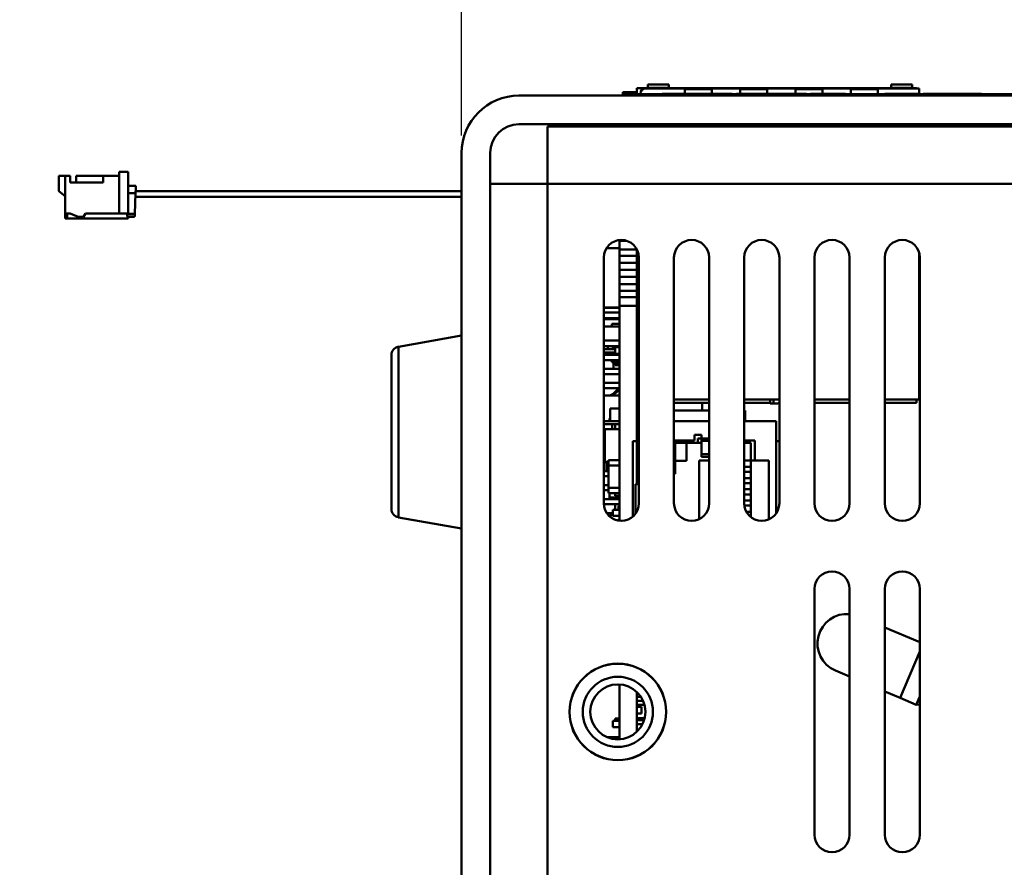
# Model space of a CAD drawing. Header units: inches. Extents: x 8.7 to 68.4, y -2.3 to 39.9.
# Tile 12 of 118: x 13.8 to 17.4, y 18 to 21. Entities that reach past the tile are written whole.
import ezdxf

# ---------------------------------------------------------------- set-up
doc = ezdxf.new("R2010")
doc.units = ezdxf.units.IN
doc.header["$MEASUREMENT"] = 0
for name, color, linetype, lineweight in [('Dimensions(ROSSANSI)', 7, 'Continuous', 25), ('Visible Edges(ROSSANSI)', 7, 'Continuous', 50), ('Visible Tangent Edges(ROSSANSI)', 7, 'Continuous', 50)]:
    doc.layers.add(name, color=color, linetype=linetype, lineweight=lineweight)
doc.styles.add('DEFAULT-ROSSANSI', font='arial.ttf')
doc.dimstyles.new('DEFAULT-ROSSANSI', dxfattribs={"dimtxt": 1, "dimasz": 0.098425, "dimexe": 0.125, "dimexo": 0.0625, "dimgap": 0.031496, "dimtad": 0, "dimtih": 1, "dimtoh": 1, "dimrnd": 1e-08, "dimzin": 0, "dimdsep": 46, "dimtxsty": 'DEFAULT-ROSSANSI', "dimcen": 0.09, "dimdle": 0.393701, "dimclrd": 7, "dimclre": 7, "dimclrt": 179, "dimadec": 0, "dimazin": 0, "dimtfac": 1, "dimtofl": 0, "dimtmove": 0, "dimatfit": 3, "dimfxl": 1, "dimtolj": 1, "dimtzin": 0, "dimlwd": 25, "dimlwe": 25, "dimarcsym": 0})

# ---------------------------------------------------------------- blocks, each defined once
blk = doc.blocks.new('*D9')
at = {"layer": 'Defpoints', "color": 0}
for p in [(15.4229, 20.5316), (17.8599, 10.2919), (16.4954, 6.068), (15.4229, -2.3042)]:
    blk.add_point(p, dxfattribs=at)
at = {"layer": 'Dimensions(ROSSANSI)', "color": 7, "lineweight": 25}
for p, q in [((15.4229, 20.4691), (15.4229, 6.0114)), ((17.848, 10.2305), (17.0025, 5.86))]:
    blk.add_line(p, q, dxfattribs=at)
for start, end in [(90, 91.49163), (79.71813, 89.33187)]:
    blk.add_arc((15.4229, -2.3042), 8.4406, start, end, dxfattribs=at)
at = {"layer": 'Dimensions(ROSSANSI)', "color": 7}
for points in [[(15.5212, 6.1194), (15.5214, 6.1523), (15.4229, 6.1364)], [(16.9325, 6.017), (16.9264, 5.9848), (17.0262, 5.9827)]]:
    blk.add_solid(points, dxfattribs=at)
at = {"layer": 'Dimensions(ROSSANSI)', "color": 179, "lineweight": 25, "insert": (13.304, 6.5549), "char_height": 1, "attachment_point": 1, "style": 'DEFAULT-ROSSANSI'}
blk.add_mtext('\\A1;11°', dxfattribs=at)
blk = doc.blocks.new('*D10')
at = {"layer": 'Defpoints', "color": 0}
for p in [(20.6144, 26.8005), (20.8459, 20.6303), (15.4229, 20.5316), (15.4229, 7.8234)]:
    blk.add_point(p, dxfattribs=at)
at = {"layer": 'Dimensions(ROSSANSI)', "color": 7, "lineweight": 25}
for p, q in [((15.4229, 20.5941), (15.4229, 27.6228)), ((20.8703, 20.6879), (23.1432, 26.0556))]:
    blk.add_line(p, q, dxfattribs=at)
for start, end in [(81.54403, 89.71337), (67.33663, 75.47329)]:
    blk.add_arc((15.4229, 7.8234), 19.6744, start, end, dxfattribs=at)
at = {"layer": 'Dimensions(ROSSANSI)', "color": 7}
for points in [[(15.5213, 27.4811), (15.5214, 27.5139), (15.4229, 27.4978)], [(23.0101, 25.9937), (22.9974, 25.9635), (23.0945, 25.9405)]]:
    blk.add_solid(points, dxfattribs=at)
at = {"layer": 'Dimensions(ROSSANSI)', "color": 179, "lineweight": 25, "insert": (18.3475, 27.6154), "char_height": 1, "attachment_point": 1, "style": 'DEFAULT-ROSSANSI'}
blk.add_mtext('\\A1;23°', dxfattribs=at)

msp = doc.modelspace()

# ---------------------------------------------------------------- linework, layer by layer
at = {"layer": 'Visible Edges(ROSSANSI)'}
for p, q in [((15.9967, 20.7474), (16.0267, 20.7474)), ((15.9967, 20.7474), (15.9967, 20.7404)), ((16.0469, 20.7474), (16.0267, 20.7474)), ((16.0469, 20.7404), (16.0469, 20.7623)), ((16.0469, 20.7623), (16.0851, 20.7623)), ((16.0767, 20.7613), (16.2178, 20.7613)), ((16.0851, 20.7631), (16.0851, 20.7751)), ((16.1599, 20.7751), (16.0851, 20.7751)), ((16.1599, 20.7631), (16.0851, 20.7631)), ((16.0851, 20.7613), (16.0851, 20.7631)), ((16.1599, 20.7751), (16.1599, 20.7631)), ((16.1599, 20.7613), (16.1599, 20.7631)), ((16.1599, 20.7623), (16.2346, 20.7623)), ((16.2178, 20.7613), (16.3131, 20.7613)), ((16.2178, 20.7493), (16.2178, 20.7613)), ((16.3131, 20.7584), (16.2178, 20.7584)), ((16.2178, 20.7493), (16.2178, 20.7424)), ((16.2346, 20.7613), (16.2346, 20.7623)), ((16.2521, 20.7623), (16.2346, 20.7623)), ((16.2521, 20.7613), (16.2521, 20.7623)), ((16.2521, 20.7623), (16.3521, 20.7623)), ((16.3131, 20.7613), (16.4146, 20.7613)), ((16.3131, 20.7613), (16.3131, 20.7493)), ((16.3131, 20.7493), (16.3131, 20.7424)), ((16.3521, 20.7623), (16.3521, 20.7613)), ((16.3521, 20.7623), (16.3696, 20.7623)), ((16.3696, 20.7623), (16.7196, 20.7623)), ((16.3696, 20.7623), (16.3696, 20.7613)), ((16.4146, 20.7613), (16.5099, 20.7613)), ((16.4146, 20.7493), (16.4146, 20.7613)), ((16.5099, 20.7584), (16.4146, 20.7584)), ((16.4146, 20.7493), (16.4146, 20.7424)), ((16.5099, 20.7613), (16.6115, 20.7613)), ((16.5099, 20.7613), (16.5099, 20.7493)), ((16.5099, 20.7493), (16.5099, 20.7424)), ((16.6115, 20.7613), (16.7068, 20.7613)), ((16.6115, 20.7493), (16.6115, 20.7613)), ((16.7068, 20.7584), (16.6115, 20.7584)), ((16.6115, 20.7493), (16.6115, 20.7424)), ((16.7068, 20.7613), (16.8083, 20.7613)), ((16.7068, 20.7613), (16.7068, 20.7493)), ((16.7068, 20.7493), (16.7068, 20.7424)), ((16.7196, 20.7613), (16.7196, 20.7623)), ((16.7371, 20.7623), (16.7196, 20.7623)), ((16.7371, 20.7613), (16.7371, 20.7623)), ((16.7371, 20.7623), (16.8371, 20.7623)), ((16.8083, 20.7613), (16.9036, 20.7613)), ((16.8083, 20.7493), (16.8083, 20.7613)), ((16.9036, 20.7584), (16.8083, 20.7584)), ((16.8083, 20.7493), (16.8083, 20.7404)), ((16.8371, 20.7623), (16.8371, 20.7613)), ((16.8546, 20.7623), (16.8371, 20.7623)), ((16.8546, 20.7623), (16.8546, 20.7613)), ((16.8546, 20.7623), (16.952, 20.7623)), ((16.9036, 20.7613), (17.0508, 20.7613)), ((16.9036, 20.7613), (16.9036, 20.7493)), ((16.9036, 20.7493), (16.9036, 20.7404)), ((16.952, 20.7631), (16.952, 20.7751)), ((16.952, 20.7751), (17.0268, 20.7751)), ((16.952, 20.7613), (16.952, 20.7631)), ((16.952, 20.7631), (17.0268, 20.7631)), ((17.0268, 20.7751), (17.0268, 20.7631)), ((17.0268, 20.7613), (17.0268, 20.7631)), ((17.0268, 20.7623), (17.0419, 20.7623)), ((17.0419, 20.7623), (17.0419, 20.7613)), ((17.0508, 20.7613), (17.0508, 20.7424)), ((19.015, 20.7354), (15.6267, 20.7354)), ((17.9967, 20.7404), (15.9967, 20.7404)), ((15.9967, 20.7354), (15.9967, 20.7404)), ((16.059, 20.7436), (16.059, 20.7404)), ((16.1362, 20.7404), (16.1362, 20.7424)), ((16.219, 20.7404), (16.219, 20.7424)), ((16.2224, 20.7424), (16.2245, 20.7424)), ((16.2224, 20.7404), (16.2224, 20.7424)), ((16.2245, 20.7404), (16.2245, 20.7424)), ((16.2603, 20.7404), (16.2603, 20.7424)), ((16.2611, 20.7404), (16.2611, 20.7424)), ((16.3439, 20.7404), (16.3439, 20.7424)), ((16.3474, 20.7424), (16.3495, 20.7424)), ((16.3474, 20.7404), (16.3474, 20.7424)), ((16.3495, 20.7404), (16.3495, 20.7424)), ((16.3853, 20.7404), (16.3853, 20.7424)), ((16.4006, 20.7404), (16.4006, 20.7424)), ((16.4026, 20.7404), (16.4026, 20.7424)), ((16.5226, 20.7404), (16.5226, 20.7424)), ((16.5247, 20.7404), (16.5247, 20.7424)), ((16.5255, 20.7404), (16.5255, 20.7424)), ((16.6084, 20.7404), (16.6084, 20.7424)), ((16.6118, 20.7424), (16.6139, 20.7424)), ((16.6118, 20.7404), (16.6118, 20.7424)), ((16.6139, 20.7404), (16.6139, 20.7424)), ((16.6497, 20.7404), (16.6497, 20.7424)), ((16.665, 20.7404), (16.665, 20.7424)), ((16.7063, 20.7424), (16.7161, 20.7424)), ((16.7063, 20.7404), (16.7063, 20.7424)), ((16.7161, 20.7404), (16.7161, 20.7424)), ((16.7445, 20.7424), (16.7518, 20.7424)), ((16.7445, 20.7404), (16.7445, 20.7424)), ((16.7518, 20.7404), (16.7518, 20.7424)), ((16.7891, 20.7404), (16.7891, 20.7424)), ((16.9294, 20.7404), (16.9294, 20.7424)), ((16.9315, 20.7424), (17.0218, 20.7424)), ((16.9315, 20.7404), (16.9315, 20.7424)), ((17.0218, 20.7424), (17.0515, 20.7424)), ((17.0218, 20.7404), (17.0218, 20.7424)), ((17.0515, 20.7404), (17.0515, 20.7424)), ((17.0535, 20.7404), (17.0535, 20.7424)), ((17.0659, 20.7404), (17.0659, 20.7424)), ((17.0694, 20.7424), (17.1146, 20.7424)), ((17.0694, 20.7404), (17.0694, 20.7424)), ((17.1146, 20.7424), (17.1541, 20.7424)), ((17.1146, 20.7404), (17.1146, 20.7424)), ((17.1541, 20.7424), (17.1949, 20.7424)), ((17.1541, 20.7404), (17.1541, 20.7424)), ((17.1949, 20.7424), (17.2267, 20.7424)), ((17.1949, 20.7404), (17.1949, 20.7424)), ((17.2267, 20.7424), (17.2694, 20.7424)), ((17.2267, 20.7404), (17.2267, 20.7424)), ((17.2694, 20.7404), (17.2694, 20.7424)), ((17.2729, 20.7404), (17.2729, 20.7424)), ((15.6267, 20.6335), (19.015, 20.6335)), ((15.7286, 20.6255), (19.0248, 20.6255)), ((15.7286, 20.6255), (15.7286, 20.4217)), ((16.0321, 20.6255), (16.0321, 20.6335)), ((16.0419, 20.6335), (16.0419, 20.6255)), ((16.0469, 20.6275), (16.0469, 20.6335)), ((16.0469, 20.6275), (16.0587, 20.6275)), ((16.0469, 20.6275), (16.0469, 20.6255)), ((16.0544, 20.6275), (16.0544, 20.6255)), ((16.0587, 20.6335), (16.0587, 20.6255)), ((16.0593, 20.6335), (16.0593, 20.6255)), ((16.1843, 20.6335), (16.1843, 20.6255)), ((16.2178, 20.6335), (16.2178, 20.6255)), ((16.3131, 20.6335), (16.3131, 20.6255)), ((16.4146, 20.6335), (16.4146, 20.6255)), ((16.5099, 20.6335), (16.5099, 20.6255)), ((16.6115, 20.6335), (16.6115, 20.6255)), ((16.7068, 20.6335), (16.7068, 20.6255)), ((16.8083, 20.6335), (16.8083, 20.6255)), ((16.9036, 20.6335), (16.9036, 20.6255)), ((17.0508, 20.6335), (17.0508, 20.6255)), ((15.4229, 20.5316), (15.4229, 11.4812)), ((15.5248, 11.4812), (15.5248, 20.5316)), ((13.9898, 20.3949), (13.9898, 20.45)), ((13.9898, 20.45), (14.0114, 20.45)), ((14.0114, 20.3772), (14.0114, 20.45)), ((14.0114, 20.45), (14.0291, 20.45)), ((14.0291, 20.45), (14.0291, 20.4264)), ((14.1472, 20.45), (14.0514, 20.45)), ((14.0514, 20.45), (14.0514, 20.4264)), ((14.1472, 20.45), (14.2043, 20.45)), ((14.1472, 20.45), (14.1472, 20.4264)), ((14.2043, 20.4638), (14.2358, 20.4638)), ((14.2043, 20.3161), (14.2043, 20.4638)), ((14.2358, 20.3161), (14.2358, 20.4638)), ((14.0291, 20.4264), (14.1472, 20.4264)), ((14.2634, 20.4144), (14.2358, 20.4144)), ((15.7286, 20.4217), (15.5248, 20.4217)), ((13.9898, 20.3949), (14.0114, 20.3772)), ((14.0114, 20.3161), (14.0114, 20.3772)), ((14.2598, 20.3151), (14.2624, 20.3881)), ((15.4229, 20.3751), (14.262, 20.3751)), ((15.4229, 20.3951), (14.2627, 20.3951)), ((14.0291, 20.3161), (14.0114, 20.3161)), ((14.0114, 20.2984), (14.0114, 20.3161)), ((14.0193, 20.2984), (14.0114, 20.2984)), ((14.0193, 20.2984), (14.0193, 20.3161)), ((14.2358, 20.2984), (14.0193, 20.2984)), ((14.0291, 20.3161), (14.0577, 20.3043)), ((14.0577, 20.3043), (14.0774, 20.3043)), ((14.0774, 20.3043), (14.0842, 20.3161)), ((14.2043, 20.3161), (14.0842, 20.3161)), ((14.2043, 20.3161), (14.2358, 20.3161)), ((14.2319, 20.3161), (14.2319, 20.3151)), ((14.2319, 20.309), (14.2319, 20.3151)), ((14.2598, 20.3151), (14.2319, 20.3151)), ((14.2319, 20.308), (14.2319, 20.309)), ((14.2557, 20.3049), (14.2358, 20.3049)), ((14.2358, 20.2984), (14.2358, 20.3041)), ((14.2556, 20.3041), (14.2358, 20.3041)), ((14.2596, 20.3089), (14.2598, 20.3151)), ((14.2596, 20.3079), (14.2596, 20.3089)), ((15.9849, 20.2185), (15.9849, 20.2214)), ((15.9849, 20.193), (15.9385, 20.193)), ((15.9849, 20.1872), (15.9849, 20.2185)), ((15.9849, 20.2185), (16.0107, 20.2185)), ((16.0469, 20.1872), (15.9849, 20.1872)), ((15.9849, 20.1649), (15.9849, 20.1872)), ((16.0469, 20.1873), (16.0469, 20.1872)), ((16.0469, 20.1872), (16.0469, 20.1649)), ((15.9286, 20.1592), (15.9286, 19.2842)), ((15.9849, 20.1408), (15.9849, 20.1649)), ((15.9849, 20.1649), (16.0469, 20.1649)), ((16.0469, 20.1649), (16.0469, 20.1408)), ((16.0535, 20.1633), (16.0469, 20.1633)), ((16.0536, 19.2842), (16.0536, 20.1592)), ((16.1786, 20.1592), (16.1786, 19.2842)), ((16.3036, 19.2842), (16.3036, 20.1592)), ((16.4286, 20.1592), (16.4286, 19.2842)), ((16.5536, 19.2842), (16.5536, 20.1592)), ((16.6786, 20.1592), (16.6786, 19.2842)), ((16.8036, 19.2842), (16.8036, 20.1592)), ((16.9286, 20.1592), (16.9286, 19.2842)), ((17.0508, 20.1775), (17.0508, 19.6542)), ((17.0536, 19.2842), (17.0536, 20.1592)), ((16.0469, 20.1408), (15.9849, 20.1408)), ((15.9849, 20.1149), (15.9849, 20.1408)), ((15.9849, 20.0908), (15.9849, 20.1149)), ((15.9849, 20.1149), (16.0469, 20.1149)), ((16.0536, 20.1436), (16.0469, 20.1436)), ((16.0469, 20.1408), (16.0469, 20.1149)), ((16.0536, 20.1323), (16.0469, 20.1323)), ((16.0536, 20.1318), (16.0469, 20.1318)), ((16.0536, 20.1176), (16.0469, 20.1176)), ((16.0469, 20.1149), (16.0469, 20.0908)), ((16.0469, 20.0908), (15.9849, 20.0908)), ((15.9849, 20.0649), (15.9849, 20.0908)), ((16.0536, 20.1133), (16.0469, 20.1133)), ((16.0536, 20.0936), (16.0469, 20.0936)), ((16.0469, 20.0908), (16.0469, 20.0649)), ((16.0536, 20.0823), (16.0469, 20.0823)), ((15.9849, 20.0408), (15.9849, 20.0649)), ((15.9849, 20.0649), (16.0469, 20.0649)), ((16.0469, 20.0649), (16.0469, 20.0408)), ((16.0536, 20.0633), (16.0469, 20.0633)), ((16.0469, 20.0408), (15.9849, 20.0408)), ((15.9849, 20.0185), (15.9849, 20.0408)), ((15.9849, 19.9872), (15.9849, 20.0185)), ((15.9849, 20.0185), (16.0469, 20.0185)), ((16.0536, 20.0436), (16.0469, 20.0436)), ((16.0469, 20.0408), (16.0469, 20.0185)), ((16.0536, 20.0318), (16.0469, 20.0318)), ((16.0469, 20.0185), (16.0469, 19.9872)), ((16.0536, 20.0176), (16.0469, 20.0176)), ((16.0536, 20.0133), (16.0469, 20.0133)), ((15.9849, 19.981), (15.9286, 19.981)), ((15.9286, 19.9804), (15.9849, 19.9804)), ((16.0469, 19.9872), (15.9849, 19.9872)), ((15.9849, 19.222), (15.9849, 19.9872)), ((16.0536, 19.9936), (16.0469, 19.9936)), ((16.0469, 19.9872), (16.0469, 19.5665)), ((15.9849, 19.9633), (15.9286, 19.9633)), ((15.9342, 19.9436), (15.9286, 19.9419)), ((15.9849, 19.9436), (15.9286, 19.9436)), ((15.9286, 19.9401), (15.9849, 19.9401)), ((16.0536, 19.9633), (16.0469, 19.9633)), ((16.0536, 19.9436), (16.0469, 19.9436)), ((15.9849, 19.9135), (15.9286, 19.9135)), ((15.9569, 19.9235), (15.9569, 19.9135)), ((15.9849, 19.9235), (15.9569, 19.9235)), ((16.0536, 19.9135), (16.0469, 19.9135)), ((15.1977, 19.8418), (15.4229, 19.8815)), ((15.9286, 19.8635), (15.9849, 19.8635)), ((15.9849, 19.8633), (15.9286, 19.8633)), ((15.9849, 19.8436), (15.9286, 19.8436)), ((15.9436, 19.8436), (15.9436, 19.8335)), ((15.9569, 19.8355), (15.9569, 19.8335)), ((15.9689, 19.8355), (15.9569, 19.8355)), ((15.9849, 19.84), (15.9689, 19.84)), ((15.9689, 19.84), (15.9689, 19.816)), ((16.0469, 19.8635), (16.0536, 19.8635)), ((16.0536, 19.8633), (16.0469, 19.8633)), ((16.0536, 19.8436), (16.0469, 19.8436)), ((15.1729, 19.2638), (15.1729, 19.8123)), ((15.9286, 19.8335), (15.9689, 19.8335)), ((15.9689, 19.821), (15.9286, 19.821)), ((15.9849, 19.8133), (15.9286, 19.8133)), ((15.9569, 19.821), (15.9569, 19.8133)), ((15.9849, 19.816), (15.9689, 19.816)), ((16.0536, 19.8133), (16.0469, 19.8133)), ((15.9849, 19.7936), (15.9286, 19.7936)), ((15.9569, 19.7936), (15.9569, 19.7865)), ((15.9849, 19.7865), (15.9569, 19.7865)), ((15.9629, 19.7865), (15.9629, 19.7633)), ((15.9689, 19.7865), (15.9689, 19.7785)), ((15.9689, 19.7785), (15.9689, 19.7765)), ((15.9849, 19.7785), (15.9689, 19.7785)), ((15.9849, 19.7765), (15.9689, 19.7765)), ((16.0536, 19.7936), (16.0469, 19.7936)), ((15.9849, 19.7633), (15.9286, 19.7633)), ((15.9849, 19.7436), (15.9286, 19.7436)), ((16.0536, 19.7633), (16.0469, 19.7633)), ((16.0536, 19.7436), (16.0469, 19.7436)), ((15.9849, 19.7133), (15.9286, 19.7133)), ((16.0536, 19.7133), (16.0469, 19.7133)), ((15.9849, 19.6936), (15.9286, 19.6936)), ((15.9849, 19.6685), (15.9286, 19.6685)), ((16.0536, 19.6936), (16.0469, 19.6936)), ((16.1786, 19.6542), (16.3036, 19.6542)), ((16.1786, 19.6423), (16.3036, 19.6423)), ((16.2789, 19.615), (16.2789, 19.6423)), ((16.4286, 19.6542), (16.5536, 19.6542)), ((16.4286, 19.6423), (16.5213, 19.6423)), ((16.5213, 19.6542), (16.5213, 19.6396)), ((16.5213, 19.6396), (16.5331, 19.6396)), ((16.5469, 19.6396), (16.5331, 19.6396)), ((16.6786, 19.6542), (16.8036, 19.6542)), ((16.6786, 19.6423), (16.8036, 19.6423)), ((16.9286, 19.6542), (17.0508, 19.6542)), ((16.9286, 19.6423), (17.0419, 19.6423)), ((17.0419, 19.6542), (17.0419, 19.6423)), ((15.951, 19.6216), (15.951, 19.5763)), ((15.9849, 19.6216), (15.951, 19.6216)), ((16.0469, 19.5919), (16.0536, 19.5919)), ((16.1786, 19.615), (16.3036, 19.615)), ((16.4286, 19.615), (16.4319, 19.615)), ((16.4319, 19.5763), (16.4319, 19.615)), ((15.9286, 19.5763), (15.9849, 19.5763)), ((15.9286, 19.5665), (15.9849, 19.5665)), ((15.9495, 19.5863), (15.9495, 19.5763)), ((15.951, 19.5863), (15.9495, 19.5863)), ((15.9585, 19.5665), (15.9585, 19.548)), ((15.9849, 19.5665), (15.9689, 19.5665)), ((15.9689, 19.5665), (15.9689, 19.548)), ((15.9782, 19.5665), (15.9782, 19.5665)), ((16.0469, 19.5763), (16.0536, 19.5763)), ((16.0536, 19.5665), (16.0469, 19.5665)), ((16.0469, 19.5665), (16.0469, 19.505)), ((16.1786, 19.5763), (16.3036, 19.5763)), ((16.4286, 19.5763), (16.5419, 19.5763)), ((16.5419, 19.5763), (16.5419, 19.505)), ((15.9323, 19.432), (15.9323, 19.548)), ((15.9849, 19.548), (15.9323, 19.548)), ((16.2519, 19.5275), (16.2519, 19.5075)), ((16.2769, 19.5275), (16.2519, 19.5275)), ((16.2769, 19.515), (16.2769, 19.5275)), ((16.0469, 19.505), (16.0321, 19.505)), ((16.0321, 19.237), (16.0321, 19.505)), ((16.2519, 19.5075), (16.1786, 19.5075)), ((16.1829, 19.4995), (16.1829, 19.389)), ((16.2629, 19.4995), (16.1829, 19.4995)), ((16.2229, 19.435), (16.2229, 19.4995)), ((16.2769, 19.515), (16.2629, 19.515)), ((16.2629, 19.515), (16.2629, 19.4995)), ((16.2629, 19.4995), (16.2769, 19.4995)), ((16.2769, 19.515), (16.2769, 19.5063)), ((16.2769, 19.4593), (16.2769, 19.5063)), ((16.4669, 19.5075), (16.4286, 19.5075)), ((16.4519, 19.4995), (16.4286, 19.4995)), ((16.4519, 19.4365), (16.4519, 19.4995)), ((16.4669, 19.4365), (16.4669, 19.5075)), ((16.5536, 19.505), (16.5419, 19.505)), ((16.2769, 19.4593), (16.2769, 19.45)), ((16.3036, 19.45), (16.2769, 19.45)), ((15.9286, 19.431), (15.9455, 19.431)), ((15.9455, 19.432), (15.9323, 19.432)), ((15.9379, 19.431), (15.9379, 19.399)), ((15.9455, 19.438), (15.9849, 19.438)), ((15.9455, 19.4183), (15.9455, 19.438)), ((15.9455, 19.3396), (15.9455, 19.4183)), ((15.9455, 19.4183), (15.9849, 19.4183)), ((16.1829, 19.435), (16.2229, 19.435)), ((16.2679, 19.2277), (16.2679, 19.4365)), ((16.2679, 19.4365), (16.3036, 19.4365)), ((16.4286, 19.4365), (16.4519, 19.4365)), ((16.4519, 19.4365), (16.4669, 19.4365)), ((16.4519, 19.2355), (16.4519, 19.4365)), ((16.4669, 19.4365), (16.5159, 19.4365)), ((16.5159, 19.2268), (16.5159, 19.4365)), ((15.9455, 19.399), (15.9286, 19.399)), ((15.9455, 19.381), (15.9286, 19.381)), ((16.1829, 19.389), (16.1786, 19.389)), ((16.4286, 19.414), (16.4519, 19.414)), ((16.4286, 19.396), (16.4519, 19.396)), ((15.9286, 19.349), (15.9455, 19.349)), ((16.0469, 19.3525), (16.0419, 19.3525)), ((16.0419, 19.2478), (16.0419, 19.3525)), ((16.0536, 19.3525), (16.0469, 19.3525)), ((16.4286, 19.374), (16.4519, 19.374)), ((16.4286, 19.356), (16.4519, 19.356)), ((15.9286, 19.331), (15.9455, 19.331)), ((15.9849, 19.3396), (15.9455, 19.3396)), ((15.9455, 19.3199), (15.9455, 19.3396)), ((15.9849, 19.3199), (15.9455, 19.3199)), ((15.9495, 19.3199), (15.9495, 19.3044)), ((15.9689, 19.3199), (15.9689, 19.311)), ((15.9849, 19.311), (15.9689, 19.311)), ((16.4286, 19.334), (16.4519, 19.334)), ((16.4286, 19.316), (16.4519, 19.316)), ((15.9286, 19.299), (15.9849, 19.299)), ((15.9287, 19.281), (15.9849, 19.281)), ((15.9495, 19.3044), (15.9495, 19.3042)), ((15.9849, 19.3044), (15.9495, 19.3044)), ((15.9782, 19.3042), (15.9495, 19.3042)), ((15.9689, 19.281), (15.9689, 19.261)), ((15.9782, 19.3042), (15.9782, 19.3044)), ((15.9849, 19.275), (15.9807, 19.275)), ((15.9807, 19.275), (15.9807, 19.261)), ((16.4286, 19.294), (16.4519, 19.294)), ((16.4291, 19.276), (16.4519, 19.276)), ((15.9394, 19.249), (15.9609, 19.249)), ((15.9495, 19.2416), (15.9495, 19.2376)), ((15.9609, 19.2416), (15.9495, 19.2416)), ((15.9609, 19.261), (15.9609, 19.239)), ((15.9849, 19.261), (15.9609, 19.261)), ((15.9849, 19.239), (15.9609, 19.239)), ((16.4364, 19.254), (16.4519, 19.254)), ((15.1977, 19.2342), (15.4229, 19.1945)), ((15.9782, 19.223), (15.9782, 19.2259)), ((15.9849, 19.2259), (15.9782, 19.2259)), ((16.4513, 19.236), (16.4519, 19.236)), ((16.6786, 18.9792), (16.6786, 18.1042)), ((16.8036, 18.1042), (16.8036, 18.9792)), ((16.9286, 18.9792), (16.9286, 18.1042)), ((17.0536, 18.1042), (17.0536, 18.9792)), ((17.0536, 18.7896), (16.9286, 18.8426)), ((16.7533, 18.6887), (16.8036, 18.6675)), ((15.9849, 18.4439), (15.9849, 18.6394)), ((16.0469, 18.6121), (16.0469, 18.4713)), ((16.9286, 18.6145), (16.9835, 18.5913)), ((16.0469, 18.595), (16.061, 18.595)), ((16.0469, 18.5811), (16.0685, 18.5811)), ((17.0411, 18.5669), (16.9835, 18.5913)), ((17.0536, 18.5964), (17.0411, 18.5669)), ((16.0469, 18.5673), (16.0733, 18.5673)), ((16.0469, 18.56), (16.0629, 18.56)), ((16.0629, 18.536), (16.0629, 18.56)), ((17.0536, 18.5677), (17.0411, 18.5669)), ((15.9849, 18.5095), (15.9609, 18.5095)), ((15.9609, 18.5095), (15.9609, 18.4875)), ((15.9689, 18.518), (15.9689, 18.5095)), ((15.9849, 18.518), (15.9689, 18.518)), ((16.0469, 18.536), (16.0629, 18.536)), ((16.0469, 18.519), (16.0709, 18.519)), ((16.0469, 18.512), (16.0721, 18.512)), ((16.0709, 18.512), (16.0709, 18.519)), ((15.9849, 18.4875), (15.9609, 18.4875)), ((16.0469, 18.4975), (16.0629, 18.4975)), ((16.0629, 18.4915), (16.0629, 18.4975)), ((15.9849, 18.4514), (15.9409, 18.4514))]:
    msp.add_line(p, q, dxfattribs=at)
for radius in [0.172, 0.1715, 0.125, 0.098]:
    msp.add_circle((15.9788, 18.5417), radius, dxfattribs=at)
for centre, radius, start, end in [((16.0767, 20.7436), 0.0177, 90, 180), ((15.6267, 20.5316), 0.2038, 90, 180), ((15.6267, 20.5316), 0.1019, 90, 180), ((15.7254, 20.5705), 0.063, 60.811, 90), ((16.3348, 20.5764), 0.3248, 169.8884, 171.3187), ((16.3348, 20.5764), 0.317, 169.6345, 171.1013), ((16.8371, 20.5913), 0.25, 7.8559, 9.7112), ((16.8371, 20.5913), 0.2606, 7.5336, 9.3115), ((15.9911, 20.1592), 0.0625, 0, 180), ((16.2411, 20.1592), 0.0625, 0, 180), ((16.4911, 20.1592), 0.0625, 0, 180), ((16.7411, 20.1592), 0.0625, 0, 180), ((16.9911, 20.1592), 0.0625, 0, 180), ((15.2029, 19.8123), 0.03, 100, 180), ((15.9338, 19.7166), 0.0509, 289.0912, 333.1622), ((15.9338, 19.7166), 0.0548, 298.6733, 335.2187), ((16.5469, 19.6515), 0.0118, 270, 304.4736), ((15.9911, 19.2842), 0.0625, 180, 0), ((16.2411, 19.2842), 0.0625, 180, 0), ((16.4911, 19.2842), 0.0625, 180, 0), ((16.7411, 19.2842), 0.0625, 180, 0), ((16.9911, 19.2842), 0.0625, 180, 0), ((15.2029, 19.2638), 0.03, 180, 260), ((16.7411, 18.9792), 0.0625, 0, 180), ((16.9911, 18.9792), 0.0625, 0, 180), ((16.7943, 18.7854), 0.105, 84.9055, 247.05), ((16.7411, 18.1042), 0.0625, 180, 0), ((16.9911, 18.1042), 0.0625, 180, 0)]:
    msp.add_arc(centre, radius, start, end, dxfattribs=at)
for centre, major_axis, start_param, end_param in [((14.2358, 20.308), (-0.00394, 0), 0, 1.570796), ((14.2556, 20.308), (0.00394, 0), 4.712381, 6.24797)]:
    msp.add_ellipse(centre, major_axis=major_axis, ratio=0.9862, start_param=start_param, end_param=end_param, dxfattribs=at)
for points, knots in [([(16.1362, 20.7424), (16.1363, 20.7424), (16.1365, 20.7424), (16.1386, 20.7424), (16.1402, 20.7424), (16.1434, 20.7424), (16.1463, 20.7424), (16.1544, 20.7424), (16.1591, 20.7424), (16.1672, 20.7424), (16.1722, 20.7424), (16.1773, 20.7424)], [-0.1116521, -0.1116521, -0.1116521, -0.1116521, -0.1016227, -0.1016227, -0.0895655, -0.0895655, -0.0666991, -0.0666991, -0.0389809, -0.0389809, 0, 0, 0, 0]), ([(16.1773, 20.7424), (16.1808, 20.7424), (16.1843, 20.7424), (16.1906, 20.7424), (16.1939, 20.7424), (16.2007, 20.7424), (16.2037, 20.7424), (16.2093, 20.7424), (16.2136, 20.7424), (16.219, 20.7424)], [-0.5995832, -0.5995832, -0.5995832, -0.5995832, -0.4581175, -0.4581175, -0.3374607, -0.3374607, -0.1905298, -0.1905298, 0, 0, 0, 0]), ([(16.219, 20.7424), (16.2198, 20.7424), (16.2209, 20.7424), (16.2222, 20.7424), (16.2223, 20.7424), (16.2224, 20.7424)], [-0.02660079, -0.02660079, -0.02660079, -0.02660079, -0.00578557, -0.00578557, -0.00391542, -0.00391542, -0.00391542, -0.00391542]), ([(16.2245, 20.7424), (16.23, 20.7424), (16.2355, 20.7424), (16.244, 20.7424), (16.2472, 20.7424), (16.2519, 20.7424), (16.2546, 20.7424), (16.2595, 20.7424), (16.26, 20.7424), (16.2603, 20.7424)], [-0.265126, -0.265126, -0.265126, -0.265126, -0.1774462, -0.1774462, -0.1131793, -0.1131793, -0.0632734, -0.0632734, 0, 0, 0, 0]), ([(16.2611, 20.7424), (16.2615, 20.7424), (16.262, 20.7424), (16.2658, 20.7424), (16.2684, 20.7424), (16.2758, 20.7424), (16.2808, 20.7424), (16.2895, 20.7424), (16.2931, 20.7424), (16.2985, 20.7424), (16.3005, 20.7424), (16.3023, 20.7424)], [-0.1079693, -0.1079693, -0.1079693, -0.1079693, -0.0849084, -0.0849084, -0.0623021, -0.0623021, -0.0338251, -0.0338251, -0.0135201, -0.0135201, 0, 0, 0, 0]), ([(16.3023, 20.7424), (16.3041, 20.7424), (16.3062, 20.7424), (16.311, 20.7424), (16.3134, 20.7424), (16.3203, 20.7424), (16.3252, 20.7424), (16.3358, 20.7424), (16.3408, 20.7424), (16.3439, 20.7424)], [-0.267374, -0.267374, -0.267374, -0.267374, -0.2317938, -0.2317938, -0.1934885, -0.1934885, -0.1119705, -0.1119705, 0, 0, 0, 0]), ([(16.3439, 20.7424), (16.3448, 20.7424), (16.3458, 20.7424), (16.3472, 20.7424), (16.3473, 20.7424), (16.3474, 20.7424)], [-0.02660079, -0.02660079, -0.02660079, -0.02660079, -0.00578557, -0.00578557, -0.00391542, -0.00391542, -0.00391542, -0.00391542]), ([(16.3495, 20.7424), (16.3514, 20.7424), (16.3533, 20.7424), (16.3571, 20.7424), (16.3589, 20.7424), (16.3644, 20.7424), (16.3677, 20.7424), (16.3754, 20.7424), (16.3794, 20.7424), (16.3841, 20.7424), (16.3848, 20.7424), (16.3853, 20.7424)], [-0.1723082, -0.1723082, -0.1723082, -0.1723082, -0.1564478, -0.1564478, -0.1400334, -0.1400334, -0.1050876, -0.1050876, -0.0466288, -0.0466288, 0, 0, 0, 0]), ([(16.4006, 20.7424), (16.4007, 20.7424), (16.4009, 20.7424), (16.4021, 20.7424), (16.4024, 20.7424), (16.4026, 20.7424)], [-0.11165206, -0.11165206, -0.11165206, -0.11165206, -0.10162273, -0.10162273, -0.09904792, -0.09904792, -0.09904792, -0.09904792]), ([(16.4026, 20.7424), (16.4028, 20.7424), (16.4029, 20.7424), (16.404, 20.7424), (16.4049, 20.7424), (16.4059, 20.7424)], [-0.05661652, -0.05661652, -0.05661652, -0.05661652, -0.02996218, -0.02996218, 0, 0, 0, 0]), ([(16.4059, 20.7424), (16.407, 20.7424), (16.409, 20.7424), (16.4136, 20.7424), (16.4168, 20.7424), (16.4269, 20.7424), (16.4316, 20.7424), (16.4409, 20.7424), (16.4512, 20.7424), (16.463, 20.7424)], [-0.1581674, -0.1581674, -0.1581674, -0.1581674, -0.132027, -0.132027, -0.1115569, -0.1115569, -0.0901642, -0.0901642, 0, 0, 0, 0]), ([(16.463, 20.7424), (16.4694, 20.7424), (16.4757, 20.7424), (16.4892, 20.7424), (16.4944, 20.7424), (16.5029, 20.7424), (16.5074, 20.7424), (16.5154, 20.7424), (16.5177, 20.7424), (16.5217, 20.7424), (16.5223, 20.7424), (16.5226, 20.7424)], [-0.176752, -0.176752, -0.176752, -0.176752, -0.15182, -0.15182, -0.1230042, -0.1230042, -0.094791, -0.094791, -0.066221, -0.066221, 0, 0, 0, 0]), ([(16.5255, 20.7424), (16.5259, 20.7424), (16.5264, 20.7424), (16.5302, 20.7424), (16.5328, 20.7424), (16.5402, 20.7424), (16.5452, 20.7424), (16.5539, 20.7424), (16.5575, 20.7424), (16.5629, 20.7424), (16.5649, 20.7424), (16.5667, 20.7424)], [-0.1079693, -0.1079693, -0.1079693, -0.1079693, -0.0849084, -0.0849084, -0.0623021, -0.0623021, -0.0338251, -0.0338251, -0.0135201, -0.0135201, 0, 0, 0, 0]), ([(16.5667, 20.7424), (16.5685, 20.7424), (16.5707, 20.7424), (16.5755, 20.7424), (16.5778, 20.7424), (16.5847, 20.7424), (16.5896, 20.7424), (16.6002, 20.7424), (16.6052, 20.7424), (16.6084, 20.7424)], [-0.267374, -0.267374, -0.267374, -0.267374, -0.2317938, -0.2317938, -0.1934885, -0.1934885, -0.1119705, -0.1119705, 0, 0, 0, 0]), ([(16.6084, 20.7424), (16.6092, 20.7424), (16.6102, 20.7424), (16.6116, 20.7424), (16.6117, 20.7424), (16.6118, 20.7424)], [-0.02660079, -0.02660079, -0.02660079, -0.02660079, -0.00578557, -0.00578557, -0.00391542, -0.00391542, -0.00391542, -0.00391542]), ([(16.6139, 20.7424), (16.6158, 20.7424), (16.6177, 20.7424), (16.6215, 20.7424), (16.6233, 20.7424), (16.6288, 20.7424), (16.6321, 20.7424), (16.6398, 20.7424), (16.6438, 20.7424), (16.6485, 20.7424), (16.6492, 20.7424), (16.6497, 20.7424)], [-0.1723082, -0.1723082, -0.1723082, -0.1723082, -0.1564478, -0.1564478, -0.1400334, -0.1400334, -0.1050876, -0.1050876, -0.0466288, -0.0466288, 0, 0, 0, 0]), ([(16.665, 20.7424), (16.6652, 20.7424), (16.6655, 20.7424), (16.6677, 20.7424), (16.6693, 20.7424), (16.6763, 20.7424), (16.6808, 20.7424), (16.6913, 20.7424), (16.6987, 20.7424), (16.7063, 20.7424)], [-0.1934272, -0.1934272, -0.1934272, -0.1934272, -0.1338203, -0.1338203, -0.098542, -0.098542, -0.0595575, -0.0595575, 0, 0, 0, 0]), ([(16.7276, 20.7424), (16.7329, 20.7424), (16.7389, 20.7424), (16.7442, 20.7424), (16.7444, 20.7424), (16.7445, 20.7424)], [-0.06090304, -0.06090304, -0.06090304, -0.06090304, -0.01986028, -0.01986028, -0.01863557, -0.01863557, -0.01863557, -0.01863557]), ([(16.7518, 20.7424), (16.7567, 20.7424), (16.7614, 20.7424), (16.7697, 20.7424), (16.7733, 20.7424), (16.7806, 20.7424), (16.7834, 20.7424), (16.7882, 20.7424), (16.7887, 20.7424), (16.7891, 20.7424)], [-0.1712794, -0.1712794, -0.1712794, -0.1712794, -0.1370868, -0.1370868, -0.1063798, -0.1063798, -0.0646198, -0.0646198, 0, 0, 0, 0]), ([(16.9294, 20.7424), (16.9295, 20.7424), (16.9297, 20.7424), (16.9309, 20.7424), (16.9312, 20.7424), (16.9315, 20.7424)], [-0.11165206, -0.11165206, -0.11165206, -0.11165206, -0.10162273, -0.10162273, -0.09904792, -0.09904792, -0.09904792, -0.09904792]), ([(15.9409, 20.6254), (15.9409, 20.6265), (15.9409, 20.6275), (15.9409, 20.6315), (15.9409, 20.6327), (15.9409, 20.6335)], [0.66714859, 0.66714859, 0.66714859, 0.66714859, 0.68430587, 0.68430587, 0.75257929, 0.75257929, 0.75257929, 0.75257929]), ([(14.2634, 20.4144), (14.2634, 20.4143), (14.2634, 20.4142), (14.2633, 20.4136), (14.2633, 20.4129), (14.2633, 20.4122), (14.2633, 20.4113), (14.2632, 20.4103), (14.2632, 20.4091), (14.2631, 20.4077), (14.2631, 20.4063), (14.263, 20.4051), (14.263, 20.4041), (14.263, 20.403), (14.2629, 20.4017), (14.2629, 20.4004), (14.2628, 20.3988), (14.2628, 20.3973), (14.2627, 20.396), (14.2627, 20.3949), (14.2626, 20.3936), (14.2626, 20.3925), (14.2626, 20.3914), (14.2625, 20.3904), (14.2625, 20.3894), (14.2625, 20.3886), (14.2624, 20.3881)], [0.5, 0.5, 0.5, 0.5, 0.5625, 0.625, 0.65625, 0.6875, 0.71875, 0.75, 0.78125, 0.8125, 0.84375, 0.859375, 0.875, 0.890625, 0.90625, 0.921875, 0.9375, 0.953125, 0.9609375, 0.96875, 0.9765625, 0.984375, 0.9882812, 0.9921875, 0.9960938, 1, 1, 1, 1]), ([(15.9323, 19.548), (15.9312, 19.548), (15.9301, 19.548), (15.9291, 19.548), (15.929, 19.548), (15.9288, 19.548), (15.9286, 19.548)], [0, 0, 0, 0, 0.5, 0.5, 0.5, 0.5925241, 0.5925241, 0.5925241, 0.5925241]), ([(15.9286, 19.432), (15.9288, 19.432), (15.929, 19.432), (15.9291, 19.432), (15.9301, 19.432), (15.9312, 19.432), (15.9323, 19.432)], [0.407511, 0.407511, 0.407511, 0.407511, 0.5, 0.5, 0.5, 1, 1, 1, 1])]:
    msp.add_open_spline(points, degree=3, knots=knots, dxfattribs=at)
for points in [[(16.5226, 20.7424), (16.5242, 20.7424), (16.5245, 20.7424), (16.5247, 20.7424)], [(16.7161, 20.7424), (16.7198, 20.7424), (16.7237, 20.7424), (16.7276, 20.7424)], [(17.0515, 20.7424), (17.053, 20.7424), (17.0533, 20.7424), (17.0535, 20.7424)], [(17.0659, 20.7424), (17.0664, 20.7424), (17.0671, 20.7424), (17.0694, 20.7424)], [(17.2694, 20.7424), (17.2716, 20.7424), (17.2723, 20.7424), (17.2729, 20.7424)], [(14.2319, 20.309), (14.2319, 20.3087), (14.232, 20.3081), (14.2322, 20.3073), (14.2326, 20.3067), (14.233, 20.3061), (14.2335, 20.3056), (14.2342, 20.3053), (14.2349, 20.305), (14.2355, 20.3049), (14.2358, 20.3049)], [(14.2557, 20.3049), (14.256, 20.3049), (14.2566, 20.305), (14.2573, 20.3052), (14.2579, 20.3056), (14.2584, 20.3061), (14.2589, 20.3066), (14.2592, 20.3072), (14.2595, 20.308), (14.2596, 20.3085), (14.2596, 20.3089)]]:
    msp.add_open_spline(points, degree=3, dxfattribs=at)
at = {"layer": 'Visible Tangent Edges(ROSSANSI)'}
for p, q in [((16.0267, 20.7404), (16.0267, 20.7474)), ((16.1773, 20.7404), (16.1773, 20.7424)), ((16.3023, 20.7404), (16.3023, 20.7424)), ((16.4059, 20.7404), (16.4059, 20.7424)), ((16.463, 20.7404), (16.463, 20.7424)), ((16.5667, 20.7404), (16.5667, 20.7424)), ((16.7276, 20.7404), (16.7276, 20.7424)), ((15.7286, 20.4217), (19.0248, 20.4217)), ((15.7286, 11.561), (15.7286, 20.4217)), ((14.2624, 20.3881), (14.2358, 20.3881)), ((14.2358, 20.3041), (14.2358, 20.3049)), ((14.2556, 20.3041), (14.2557, 20.3049)), ((15.1977, 19.8418), (15.1977, 19.2342)), ((16.5331, 19.6542), (16.5331, 19.6396)), ((16.0469, 19.3525), (16.0469, 19.505)), ((16.3036, 19.515), (16.2769, 19.515)), ((16.3036, 19.5063), (16.2769, 19.5063)), ((16.5419, 19.2478), (16.5419, 19.505)), ((16.3036, 19.4593), (16.2769, 19.4593)), ((16.9835, 18.5913), (17.0536, 18.7567))]:
    msp.add_line(p, q, dxfattribs=at)

# ---------------------------------------------------------------- dimensions: what is measured, and where the dimension line sits
at = {"layer": 'Dimensions(ROSSANSI)', "color": 7, "lineweight": 25}
for base, center, p1, picture, middle in [((20.6144, 26.8005), (15.4229, 7.8234), (20.8459, 20.6303), '*D10', (19.3369, 27.1045)), ((16.4954, 6.068), (15.4229, -2.3042), (17.8599, 10.2919), '*D9', (14.2379, 6.0528))]:
    dim = msp.add_angular_dim_3p(base=base, center=center, p1=p1, p2=(15.4229, 20.5316), dimstyle='DEFAULT-ROSSANSI', override={"dimadec": 0, "dimtp": 0, "dimtm": 0, "dimtdec": 0}, dxfattribs=at)
    dim.commit()
    dim.dimension.update_dxf_attribs({"geometry": picture, "text_midpoint": middle, "dimtype": 165})

doc.saveas('drawing.dxf')
